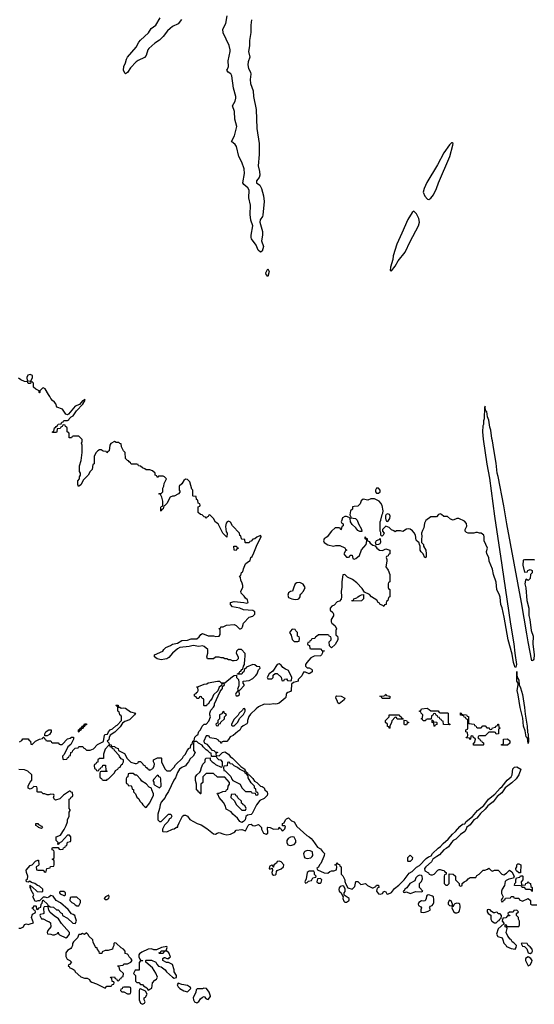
# Model space of a CAD drawing. Header units: inches. Extents: x 2221774 to 2440637, y 201306 to 357559.
# Tile 129 of 245: x 2312718 to 2318216, y 328422 to 338930. Entities that reach past the tile are written whole.
import ezdxf

# ---------------------------------------------------------------- set-up
doc = ezdxf.new("R2010")
doc.units = ezdxf.units.IN
doc.header["$MEASUREMENT"] = 0
doc.layers.add('C3312', color=7, linetype='Continuous')
doc.layers.add('C3313', color=7, linetype='Continuous')

msp = doc.modelspace()

# ---------------------------------------------------------------- linework, layer by layer
at = {"layer": 'C3312', "color": 5, "elevation": 60}
for points in [[(2312710, 329235), (2312730, 329234), (2312759, 329250), (2312770, 329272), (2312790, 329282), (2312810, 329272), (2312830, 329282), (2312866, 329290), (2312844, 329350), (2312855, 329385), (2312882, 329398), (2312886, 329410), (2312882, 329422), (2312870, 329426), (2312862, 329442), (2312848, 329450), (2312866, 329454), (2312870, 329472), (2312890, 329474), (2312894, 329470), (2312898, 329438), (2312910, 329434), (2312927, 329453), (2312942, 329458), (2312946, 329490), (2312958, 329502), (2312966, 329534), (2312970, 329534), (2313014, 329490), (2313018, 329478), (2313030, 329474), (2313042, 329462), (2313080, 329460), (2313112, 329432), (2313130, 329431), (2313158, 329398), (2313171, 329390), (2313174, 329370), (2313230, 329342), (2313287, 329287), (2313310, 329286), (2313324, 329310), (2313308, 329370), (2313290, 329382), (2313270, 329388), (2313234, 329434), (2313154, 329506), (2313109, 329529), (2313077, 329577), (2313050, 329584), (2313030, 329566), (2313010, 329558), (2312990, 329566), (2312970, 329566), (2312930, 329526), (2312910, 329526), (2312890, 329518), (2312883, 329523), (2312858, 329570), (2312868, 329590), (2312840, 329640), (2312838, 329658), (2312829, 329669), (2312828, 329692), (2312834, 329690), (2312838, 329678), (2312850, 329674), (2312905, 329625), (2312956, 329624), (2312966, 329630), (2312966, 329650), (2312930, 329682), (2312909, 329689), (2312878, 329710), (2312843, 329723), (2312830, 329734), (2312825, 329735), (2312810, 329726), (2312790, 329728), (2312788, 329750), (2312802, 329758), (2312804, 329790), (2312789, 329830), (2312788, 329852), (2312830, 329902), (2312850, 329912), (2312886, 329950), (2312910, 329962), (2312920, 329960), (2312922, 329910), (2312918, 329902), (2312894, 329890), (2312898, 329858), (2312910, 329854), (2312970, 329854), (2312978, 329838), (2312990, 329834), (2313002, 329838), (2313007, 329873), (2313042, 329878), (2313047, 329893), (2313082, 329898), (2313086, 329910), (2313086, 329950), (2313082, 329962), (2313066, 329970), (2313082, 329978), (2313086, 329990), (2313086, 330000)], [(2315757, 330000), (2315757, 329997), (2315765, 329985), (2315790, 329977), (2315830, 329986), (2315841, 330000)], [(2315968, 330000), (2315935, 329925), (2315922, 329910), (2315910, 329886), (2315894, 329870), (2315898, 329858), (2315970, 329825), (2316010, 329822), (2316030, 329838), (2316050, 329845), (2316075, 329845), (2316102, 329858), (2316106, 329890), (2316102, 329902), (2316086, 329910), (2316102, 329918), (2316110, 329934), (2316118, 329918), (2316133, 329913), (2316138, 329898), (2316154, 329890), (2316154, 329810), (2316172, 329792), (2316192, 329750), (2316193, 329733), (2316204, 329704), (2316225, 329665), (2316270, 329652), (2316299, 329681), (2316309, 329731), (2316330, 329734), (2316362, 329702), (2316411, 329711), (2316434, 329690), (2316485, 329665), (2316495, 329665), (2316522, 329678), (2316530, 329694), (2316550, 329694), (2316554, 329670), (2316538, 329662), (2316532, 329648), (2316531, 329630), (2316550, 329601), (2316570, 329596), (2316594, 329606), (2316610, 329631), (2316630, 329622), (2316642, 329602), (2316650, 329598), (2316690, 329617), (2316721, 329659), (2316770, 329695), (2316825, 329750), (2316879, 329821), (2316910, 329841), (2316956, 329884), (2316990, 329904), (2317062, 329978), (2317085, 329995), (2317096, 330000)], [(2316904, 330000), (2316914, 329990), (2316912, 329968), (2316890, 329946), (2316870, 329946), (2316866, 329950), (2316866, 329990), (2316876, 330000)], [(2317175, 330000), (2317131, 329970), (2317117, 329943), (2317057, 329890), (2317044, 329870), (2317046, 329846), (2317084, 329824), (2317094, 329810), (2317110, 329802), (2317130, 329802), (2317146, 329810), (2317187, 329853), (2317200, 329860), (2317210, 329862), (2317233, 329853), (2317254, 329850), (2317258, 329838), (2317274, 329830), (2317274, 329810), (2317258, 329802), (2317254, 329790), (2317252, 329710), (2317270, 329692), (2317290, 329692), (2317308, 329710), (2317307, 329813), (2317350, 329812), (2317374, 329790), (2317374, 329750), (2317413, 329713), (2317414, 329690), (2317430, 329682), (2317446, 329690), (2317447, 329713), (2317466, 329730), (2317495, 329745), (2317510, 329762), (2317530, 329774), (2317590, 329774), (2317603, 329797), (2317626, 329810), (2317670, 329852), (2317687, 329853), (2317716, 329864), (2317730, 329874), (2317754, 329850), (2317770, 329842), (2317790, 329852), (2317830, 329852), (2317870, 329812), (2317890, 329802), (2317920, 329820), (2317950, 329852), (2317977, 329837), (2318002, 329790), (2317992, 329768), (2317943, 329757), (2317916, 329744), (2317906, 329734), (2317898, 329690), (2317872, 329650), (2317865, 329630), (2317865, 329605), (2317882, 329570), (2317874, 329546), (2317870, 329546), (2317862, 329530), (2317870, 329514), (2317882, 329518), (2317886, 329534), (2317902, 329538), (2317907, 329553), (2317962, 329558), (2317970, 329574), (2317993, 329573), (2317998, 329558), (2318010, 329554), (2318050, 329554), (2318058, 329538), (2318090, 329522), (2318151, 329551), (2318174, 329530), (2318174, 329490), (2318190, 329482), (2318242, 329482)]]:
    msp.add_lwpolyline(points, dxfattribs=at)
for points in [[(2315490, 329948), (2315470, 329946), (2315462, 329930), (2315434, 329910), (2315430, 329886), (2315426, 329886), (2315422, 329902), (2315410, 329906), (2315390, 329898), (2315386, 329890), (2315385, 329870), (2315390, 329865), (2315414, 329874), (2315418, 329850), (2315411, 329830), (2315416, 329810), (2315430, 329799), (2315450, 329804), (2315457, 329810), (2315461, 329839), (2315469, 329851), (2315512, 329868), (2315535, 329890), (2315539, 329910), (2315510, 329942)], [(2318050, 329826), (2318027, 329847), (2318020, 329860), (2318018, 329870), (2318028, 329890), (2318028, 329912), (2318040, 329920), (2318050, 329922), (2318071, 329910), (2318070, 329826)], [(2315810, 329844), (2315790, 329828), (2315779, 329761), (2315765, 329730), (2315770, 329714), (2315790, 329722), (2315805, 329735), (2315835, 329745), (2315850, 329772), (2315882, 329778), (2315886, 329790), (2315868, 329808), (2315868, 329830), (2315862, 329842)], [(2315930, 329766), (2315898, 329762), (2315894, 329730), (2315910, 329714), (2315930, 329714), (2315938, 329722), (2315946, 329750)], [(2316990, 329799), (2316967, 329790), (2316951, 329770), (2316940, 329740), (2316887, 329713), (2316855, 329665), (2316832, 329650), (2316826, 329634), (2316814, 329630), (2316818, 329618), (2316830, 329614), (2316850, 329622), (2316890, 329605), (2316950, 329625), (2317010, 329622), (2317026, 329630), (2316988, 329668), (2316988, 329712), (2317010, 329734), (2317020, 329760), (2317018, 329790), (2317010, 329798)], [(2318090, 329694), (2318122, 329698), (2318127, 329713), (2318142, 329718), (2318150, 329734), (2318158, 329718), (2318174, 329710), (2318178, 329678), (2318194, 329670), (2318194, 329630), (2318190, 329626), (2318182, 329642), (2318167, 329647), (2318130, 329648), (2318110, 329668), (2318088, 329668), (2318082, 329682), (2318067, 329687), (2318006, 329690), (2318009, 329711), (2318018, 329722), (2318018, 329750), (2318026, 329770), (2318062, 329778), (2318070, 329794), (2318090, 329794), (2318094, 329790), (2318094, 329750), (2318074, 329730), (2318078, 329698)], [(2316170, 329688), (2316142, 329678), (2316130, 329666), (2316126, 329646), (2316132, 329630), (2316154, 329610), (2316170, 329574), (2316174, 329574), (2316172, 329550), (2316182, 329522), (2316190, 329512), (2316210, 329512), (2316230, 329525), (2316238, 329530), (2316238, 329550), (2316186, 329586), (2316186, 329610), (2316195, 329625), (2316196, 329656), (2316180, 329680)], [(2313190, 329626), (2313150, 329626), (2313142, 329618), (2313142, 329610), (2313150, 329602), (2313190, 329582), (2313198, 329582), (2313206, 329590), (2313206, 329610)], [(2313330, 329566), (2313270, 329566), (2313258, 329562), (2313254, 329530), (2313274, 329510), (2313298, 329498), (2313310, 329482), (2313330, 329474), (2313350, 329474), (2313366, 329510), (2313366, 329530)], [(2313670, 329586), (2313634, 329570), (2313622, 329550), (2313630, 329542), (2313650, 329542), (2313670, 329554), (2313675, 329570)], [(2317090, 329589), (2317072, 329588), (2317065, 329575), (2317062, 329550), (2317050, 329526), (2317030, 329522), (2317010, 329528), (2316982, 329510), (2316974, 329490), (2316978, 329478), (2317004, 329464), (2317011, 329451), (2317002, 329430), (2317005, 329405), (2317030, 329401), (2317050, 329406), (2317083, 329417), (2317106, 329430), (2317098, 329450), (2317100, 329460), (2317106, 329470), (2317124, 329476), (2317135, 329490), (2317141, 329510), (2317142, 329542), (2317139, 329570), (2317130, 329577)], [(2317310, 329535), (2317296, 329510), (2317296, 329490), (2317310, 329476), (2317330, 329472), (2317342, 329478), (2317342, 329490), (2317328, 329528)], [(2313010, 329466), (2312978, 329462), (2312973, 329447), (2312974, 329390), (2312970, 329386), (2312938, 329382), (2312934, 329370), (2312950, 329334), (2312970, 329334), (2313014, 329310), (2313030, 329306), (2313046, 329290), (2313051, 329250), (2313018, 329210), (2313012, 329190), (2313014, 329174), (2313050, 329172), (2313070, 329162), (2313090, 329162), (2313122, 329178), (2313130, 329192), (2313133, 329173), (2313144, 329164), (2313210, 329132), (2313230, 329142), (2313249, 329170), (2313249, 329190), (2313163, 329283), (2313134, 329334), (2313085, 329365), (2313043, 329403), (2313028, 329428), (2313022, 329462)], [(2317390, 329501), (2317367, 329493), (2317356, 329484), (2317350, 329466), (2317338, 329462), (2317334, 329450), (2317351, 329411), (2317370, 329398), (2317390, 329399), (2317410, 329406), (2317418, 329422), (2317424, 329450), (2317425, 329470), (2317419, 329490), (2317410, 329499)], [(2317730, 329435), (2317714, 329430), (2317712, 329410), (2317722, 329390), (2317752, 329372), (2317752, 329330), (2317762, 329310), (2317790, 329292), (2317810, 329292), (2317830, 329314), (2317842, 329318), (2317847, 329333), (2317862, 329338), (2317866, 329370), (2317850, 329386), (2317830, 329386), (2317822, 329402), (2317810, 329406), (2317790, 329398), (2317780, 329400), (2317756, 329416), (2317746, 329430)], [(2318030, 329426), (2317998, 329422), (2317990, 329406), (2317950, 329406), (2317934, 329390), (2317938, 329378), (2317953, 329373), (2317950, 329366), (2317930, 329366), (2317910, 329346), (2317878, 329342), (2317874, 329310), (2317894, 329286), (2317831, 329229), (2317811, 329170), (2317826, 329146), (2317871, 329131), (2317881, 329110), (2317890, 329074), (2317914, 329050), (2317918, 329038), (2317970, 329019), (2318010, 329012), (2318022, 329030), (2318026, 329050), (2317999, 329079), (2317978, 329090), (2317968, 329110), (2317957, 329117), (2317934, 329150), (2317915, 329190), (2317926, 329230), (2317922, 329242), (2317906, 329250), (2317906, 329274), (2317914, 329270), (2317918, 329258), (2317930, 329254), (2318050, 329254), (2318058, 329270), (2318058, 329310), (2318048, 329330), (2318046, 329350), (2318026, 329370), (2318026, 329390), (2318046, 329410)], [(2313430, 329186), (2313410, 329166), (2313390, 329178), (2313370, 329166), (2313350, 329166), (2313334, 329130), (2313292, 329090), (2313282, 329070), (2313282, 329050), (2313273, 329027), (2313264, 329016), (2313230, 328995), (2313211, 328970), (2313211, 328931), (2313217, 328917), (2313225, 328905), (2313252, 328890), (2313272, 328870), (2313250, 328846), (2313238, 328842), (2313234, 328830), (2313245, 328825), (2313254, 328810), (2313282, 328802), (2313305, 328785), (2313312, 328770), (2313370, 328716), (2313410, 328701), (2313440, 328700), (2313465, 328685), (2313472, 328670), (2313490, 328658), (2313540, 328640), (2313630, 328594), (2313650, 328614), (2313690, 328614), (2313702, 328618), (2313707, 328633), (2313722, 328638), (2313726, 328650), (2313722, 328662), (2313707, 328667), (2313702, 328702), (2313690, 328706), (2313687, 328713), (2313730, 328714), (2313738, 328698), (2313753, 328693), (2313758, 328678), (2313770, 328674), (2313782, 328678), (2313787, 328693), (2313802, 328698), (2313807, 328713), (2313822, 328718), (2313826, 328750), (2313787, 328787), (2313782, 328822), (2313770, 328826), (2313767, 328833), (2313822, 328838), (2313830, 328854), (2313870, 328854), (2313906, 328870), (2313918, 328890), (2313910, 328906), (2313886, 328930), (2313878, 328950), (2313870, 328958), (2313846, 328966), (2313846, 328990), (2313826, 329010), (2313803, 329023), (2313750, 329075), (2313730, 329078), (2313722, 329070), (2313722, 329050), (2313713, 329027), (2313711, 329009), (2313664, 328996), (2313630, 328998), (2313598, 328982), (2313594, 328966), (2313570, 328966), (2313567, 328987), (2313550, 329006), (2313546, 329026), (2313534, 329026), (2313526, 329034), (2313503, 329083), (2313498, 329110), (2313458, 329150), (2313450, 329166)], [(2314290, 329038), (2314234, 329030), (2314178, 329002), (2314150, 329002), (2314126, 329014), (2314090, 329009), (2314023, 328977), (2313998, 328962), (2313991, 328950), (2313991, 328930), (2314002, 328902), (2314010, 328892), (2314034, 328890), (2314030, 328886), (2314010, 328886), (2313993, 328867), (2313993, 328787), (2313950, 328786), (2313934, 328750), (2313954, 328730), (2313954, 328670), (2313970, 328654), (2313990, 328654), (2314010, 328634), (2314030, 328632), (2314040, 328620), (2314077, 328597), (2314090, 328574), (2314110, 328582), (2314130, 328594), (2314138, 328650), (2314161, 328679), (2314178, 328690), (2314189, 328710), (2314173, 328753), (2314138, 328810), (2314066, 328870), (2314066, 328890), (2314070, 328892), (2314127, 328893), (2314173, 328873), (2314182, 328850), (2314202, 328830), (2314230, 328822), (2314271, 328791), (2314285, 328770), (2314350, 328711), (2314370, 328701), (2314393, 328707), (2314393, 328730), (2314369, 328770), (2314369, 328790), (2314350, 328846), (2314307, 328867), (2314288, 328868), (2314246, 328890), (2314246, 328910), (2314260, 328920), (2314270, 328922), (2314290, 328912), (2314310, 328912), (2314320, 328920), (2314328, 328930), (2314312, 328972), (2314290, 328989), (2314272, 328988), (2314258, 328982), (2314250, 328966), (2314210, 328966), (2314206, 328970), (2314222, 328978), (2314230, 328994), (2314270, 328994), (2314282, 328998), (2314294, 329030)], [(2318090, 329074), (2318074, 329070), (2318090, 329042), (2318110, 329038), (2318135, 329015), (2318150, 328971), (2318170, 328963), (2318190, 328975), (2318198, 328990), (2318192, 329012), (2318170, 329035), (2318149, 329049), (2318138, 329070)], [(2318150, 328928), (2318122, 328910), (2318122, 328890), (2318150, 328834), (2318170, 328842), (2318190, 328874), (2318194, 328890), (2318178, 328910)], [(2313890, 328606), (2313830, 328606), (2313818, 328602), (2313813, 328587), (2313798, 328582), (2313794, 328570), (2313810, 328554), (2313830, 328554), (2313870, 328534), (2313890, 328534), (2313902, 328538), (2313906, 328550), (2313906, 328590), (2313902, 328602)], [(2314010, 328586), (2313998, 328582), (2313994, 328570), (2313994, 328470), (2314010, 328434), (2314030, 328422), (2314050, 328434), (2314058, 328450), (2314046, 328470), (2314046, 328490), (2314062, 328498), (2314078, 328530), (2314062, 328562)], [(2314410, 328648), (2314401, 328630), (2314411, 328610), (2314430, 328591), (2314470, 328566), (2314510, 328554), (2314546, 328590), (2314542, 328602), (2314510, 328622), (2314450, 328634)], [(2314686, 328594), (2314670, 328586), (2314613, 328587), (2314602, 328578), (2314598, 328550), (2314571, 328490), (2314575, 328470), (2314586, 328450), (2314610, 328436), (2314630, 328451), (2314650, 328481), (2314670, 328499), (2314690, 328505), (2314710, 328482), (2314730, 328474), (2314756, 328504), (2314758, 328510), (2314742, 328550), (2314712, 328592)]]:
    msp.add_lwpolyline(points, close=True, dxfattribs=at)
at = {"layer": 'C3313', "color": 5}
for points, elevation in [([(2314447, 338933), (2314410, 338886), (2314350, 338856), (2314324, 338836), (2314297, 338810), (2314251, 338750), (2314210, 338710), (2314162, 338678), (2314097, 338623), (2314088, 338610), (2314070, 338547), (2314050, 338527), (2313984, 338496), (2313961, 338479), (2313903, 338417), (2313870, 338365), (2313850, 338352), (2313841, 338361), (2313826, 338390), (2313830, 338430), (2313850, 338470), (2313859, 338510), (2313871, 338530), (2313962, 338638), (2313990, 338690), (2314007, 338710), (2314093, 338790), (2314123, 338837), (2314172, 338870), (2314220, 338950)], 40), ([(2315195, 338930), (2315189, 338871), (2315188, 338792), (2315173, 338707), (2315172, 338650), (2315162, 338590), (2315176, 338530), (2315159, 338481), (2315155, 338450), (2315163, 338410), (2315183, 338370), (2315186, 338350), (2315182, 338290), (2315185, 338250), (2315211, 338170), (2315216, 338110), (2315245, 337970), (2315253, 337770), (2315278, 337610), (2315278, 337490), (2315265, 337370), (2315280, 337310), (2315284, 337270), (2315275, 337245), (2315247, 337210), (2315247, 337207), (2315249, 337190), (2315284, 337164), (2315302, 337130), (2315321, 337050), (2315329, 336989), (2315315, 336845), (2315311, 336830), (2315287, 336793), (2315284, 336770), (2315311, 336669), (2315311, 336630), (2315300, 336570), (2315321, 336510), (2315310, 336459), (2315290, 336450), (2315264, 336470), (2315243, 336523), (2315194, 336590), (2315190, 336604), (2315190, 336630), (2315207, 336730), (2315189, 336790), (2315180, 336850), (2315183, 336950), (2315166, 337030), (2315168, 337110), (2315157, 337137), (2315112, 337170), (2315101, 337190), (2315120, 337290), (2315117, 337337), (2315091, 337411), (2315059, 337470), (2315035, 337575), (2315019, 337599), (2314981, 337630), (2315013, 337690), (2315037, 337790), (2315018, 337870), (2315013, 337950), (2314990, 338010), (2315019, 338061), (2315027, 338093), (2315027, 338110), (2315002, 338198), (2314984, 338330), (2314972, 338352), (2314944, 338370), (2314931, 338390), (2314939, 338401), (2314947, 338430), (2314945, 338490), (2314968, 338590), (2314968, 338610), (2314955, 338655), (2314890, 338790), (2314888, 338830), (2314920, 338890), (2314935, 338970)], 40), ([(2312716, 331224), (2312742, 331238), (2312750, 331254), (2312810, 331254), (2312818, 331238), (2312834, 331230), (2312838, 331198), (2312850, 331194), (2312886, 331230), (2312928, 331252), (2312962, 331258), (2312970, 331274), (2312974, 331274), (2312978, 331258), (2312993, 331253), (2312998, 331238), (2313010, 331234), (2313050, 331234), (2313058, 331218), (2313070, 331214), (2313130, 331214), (2313138, 331198), (2313150, 331194), (2313170, 331194), (2313230, 331254), (2313256, 331264), (2313270, 331274), (2313294, 331274), (2313294, 331250), (2313272, 331208), (2313264, 331196), (2313232, 331170), (2313193, 331087), (2313174, 331070), (2313178, 331038), (2313190, 331034), (2313222, 331038), (2313227, 331053), (2313242, 331058), (2313247, 331073), (2313262, 331078), (2313266, 331110), (2313282, 331118), (2313286, 331130), (2313310, 331154), (2313342, 331158), (2313350, 331174), (2313393, 331173), (2313398, 331158), (2313413, 331153), (2313430, 331134), (2313470, 331134), (2313506, 331150), (2313550, 331194), (2313615, 331225), (2313624, 331296), (2313630, 331302), (2313655, 331305), (2313666, 331330), (2313686, 331350), (2313710, 331362), (2313745, 331395), (2313759, 331401), (2313806, 331450), (2313806, 331490), (2313802, 331502), (2313786, 331510), (2313782, 331542), (2313766, 331550), (2313766, 331590), (2313762, 331602), (2313746, 331610), (2313750, 331614), (2313770, 331614), (2313774, 331594), (2313786, 331594), (2313802, 331582), (2313830, 331585), (2313850, 331581), (2313902, 331542), (2313954, 331530), (2313945, 331510), (2313910, 331474), (2313890, 331459), (2313841, 331439), (2313818, 331422), (2313790, 331382), (2313734, 331326), (2313685, 331295), (2313672, 331270), (2313670, 331246), (2313654, 331230), (2313670, 331214), (2313674, 331194), (2313694, 331190), (2313698, 331178), (2313730, 331172), (2313742, 331162), (2313771, 331151), (2313774, 331130), (2313837, 331097), (2313865, 331045), (2313906, 331006), (2313950, 330992), (2313967, 330993), (2313982, 330998), (2313987, 331013), (2314010, 331014), (2314034, 330990), (2314038, 330978), (2314054, 330970), (2314058, 330958), (2314074, 330950), (2314078, 330938), (2314093, 330933), (2314102, 330922), (2314116, 330924), (2314142, 330938), (2314156, 330964), (2314158, 330990), (2314148, 331008), (2314146, 331030), (2314190, 331054), (2314230, 331054), (2314234, 331050), (2314234, 331010), (2314270, 330934), (2314290, 330914), (2314330, 330914), (2314370, 330954), (2314383, 330977), (2314458, 331050), (2314469, 331071), (2314488, 331090), (2314508, 331130), (2314530, 331154), (2314542, 331158), (2314546, 331190), (2314562, 331198), (2314568, 331230), (2314582, 331238), (2314590, 331274), (2314610, 331294), (2314622, 331298), (2314630, 331334), (2314648, 331352), (2314669, 331391), (2314690, 331411), (2314710, 331412), (2314738, 331442), (2314755, 331490), (2314749, 331510), (2314749, 331530), (2314760, 331560), (2314790, 331594), (2314798, 331610), (2314798, 331630), (2314860, 331760), (2314876, 331784), (2314886, 331790), (2314886, 331814), (2314906, 331830), (2314902, 331842), (2314890, 331846), (2314878, 331842), (2314874, 331826), (2314850, 331806), (2314833, 331767), (2314790, 331726), (2314774, 331690), (2314757, 331663), (2314745, 331655), (2314734, 331630), (2314718, 331622), (2314712, 331608), (2314690, 331606), (2314686, 331610), (2314686, 331670), (2314682, 331682), (2314667, 331687), (2314662, 331702), (2314650, 331706), (2314638, 331702), (2314633, 331687), (2314610, 331686), (2314602, 331702), (2314586, 331710), (2314587, 331733), (2314602, 331738), (2314606, 331750), (2314622, 331758), (2314626, 331770), (2314622, 331802), (2314610, 331806), (2314609, 331811), (2314627, 331813), (2314690, 331838), (2314718, 331842), (2314730, 331852), (2314832, 331872), (2314852, 331872), (2314870, 331854), (2314910, 331854), (2314990, 331922), (2315010, 331932), (2315034, 331934), (2315034, 331910), (2315054, 331890), (2315058, 331858), (2315058, 331822), (2315045, 331785), (2315050, 331774), (2315070, 331774), (2315116, 331824), (2315116, 331836), (2315106, 331850), (2315106, 331870), (2315170, 331878), (2315210, 331898), (2315242, 331930), (2315255, 331950), (2315268, 331992), (2315286, 332010), (2315282, 332022), (2315250, 332026), (2315230, 332046), (2315210, 332048), (2315141, 332019), (2315130, 332006), (2315118, 332002), (2315112, 331970), (2315098, 331962), (2315090, 331946), (2315046, 331946), (2315046, 331950), (2315062, 331958), (2315070, 331974), (2315082, 331978), (2315090, 331994), (2315102, 331998), (2315108, 332032), (2315118, 332050), (2315122, 332110), (2315128, 332130), (2315127, 332167), (2315087, 332207), (2315053, 332207), (2315034, 332190), (2315032, 332170), (2315052, 332132), (2315052, 332110), (2315034, 332090), (2315010, 332086), (2314990, 332086), (2314970, 332098), (2314950, 332098), (2314930, 332108), (2314910, 332108), (2314890, 332118), (2314870, 332118), (2314850, 332128), (2314810, 332128), (2314790, 332108), (2314726, 332110), (2314718, 332130), (2314729, 332170), (2314729, 332210), (2314690, 332239), (2314670, 332246), (2314630, 332239), (2314570, 332252), (2314530, 332242), (2314430, 332229), (2314404, 332216), (2314350, 332169), (2314310, 332124), (2314291, 332109), (2314270, 332105), (2314230, 332099), (2314186, 332110), (2314158, 332130), (2314158, 332150), (2314246, 332190), (2314258, 332210), (2314278, 332230), (2314330, 332251), (2314350, 332267), (2314405, 332275), (2314450, 332303), (2314510, 332308), (2314550, 332322), (2314610, 332324), (2314637, 332343), (2314652, 332368), (2314670, 332381), (2314730, 332356), (2314790, 332354), (2314812, 332348), (2314849, 332351), (2314859, 332370), (2314859, 332399), (2314858, 332418), (2314847, 332433), (2314862, 332438), (2314866, 332450), (2314890, 332452), (2314926, 332470), (2315010, 332477), (2315030, 332466), (2315065, 332430), (2315078, 332430), (2315090, 332438), (2315097, 332450), (2315109, 332491), (2315170, 332554), (2315210, 332565), (2315230, 332585), (2315229, 332610), (2315210, 332624), (2315110, 332633), (2315069, 332649), (2314990, 332664), (2314969, 332690), (2314969, 332710), (2315010, 332721), (2315111, 332711), (2315144, 332704), (2315159, 332710), (2315150, 332738), (2315130, 332755), (2315117, 332777), (2315085, 332810), (2315081, 332830), (2315101, 332870), (2315101, 332890), (2315096, 332916), (2315082, 332950), (2315078, 332978), (2315068, 332990), (2315082, 332998), (2315086, 333030), (2315102, 333038), (2315108, 333070), (2315130, 333122), (2315150, 333142), (2315182, 333158), (2315188, 333190), (2315200, 333200), (2315220, 333240), (2315255, 333330), (2315298, 333410), (2315296, 333416), (2315290, 333426), (2315250, 333408), (2315230, 333388), (2315210, 333386), (2315190, 333366), (2315178, 333362), (2315170, 333346), (2315130, 333346), (2315126, 333350), (2315122, 333382), (2315090, 333386), (2315086, 333390), (2315082, 333422), (2315070, 333426), (2315066, 333450), (2314990, 333528), (2314970, 333566), (2314950, 333578), (2314934, 333570), (2314924, 333556), (2314917, 333523), (2314925, 333465), (2314936, 333450), (2314930, 333406), (2314888, 333450), (2314838, 333550), (2314809, 333569), (2314790, 333606), (2314750, 333646), (2314738, 333642), (2314733, 333627), (2314718, 333622), (2314710, 333606), (2314702, 333622), (2314690, 333626), (2314667, 333647), (2314648, 333648), (2314626, 333670), (2314626, 333730), (2314642, 333738), (2314646, 333750), (2314642, 333762), (2314626, 333770), (2314622, 333802), (2314606, 333810), (2314602, 333842), (2314570, 333846), (2314566, 333850), (2314566, 333910), (2314558, 333918), (2314537, 333997), (2314510, 334024), (2314490, 334027), (2314470, 334013), (2314450, 333975), (2314422, 333950), (2314422, 333910), (2314432, 333890), (2314430, 333886), (2314414, 333870), (2314370, 333846), (2314350, 333846), (2314325, 333835), (2314290, 333766), (2314270, 333746), (2314258, 333742), (2314251, 333709), (2314238, 333702), (2314230, 333686), (2314226, 333690), (2314227, 333727), (2314230, 333734), (2314242, 333738), (2314247, 333753), (2314248, 333790), (2314236, 333836), (2314222, 333862), (2314206, 333870), (2314210, 333874), (2314230, 333874), (2314246, 333890), (2314246, 333930), (2314258, 333950), (2314260, 333980), (2314286, 334030), (2314266, 334050), (2314250, 334058), (2314202, 334058), (2314193, 334047), (2314187, 334047), (2314182, 334062), (2314166, 334070), (2314166, 334090), (2314136, 334116), (2314110, 334126), (2314070, 334126), (2314056, 334136), (2314030, 334146), (2314010, 334166), (2313987, 334167), (2313982, 334182), (2313970, 334186), (2313910, 334186), (2313902, 334202), (2313886, 334210), (2313882, 334222), (2313870, 334226), (2313847, 334247), (2313846, 334310), (2313828, 334328), (2313806, 334370), (2313802, 334402), (2313787, 334407), (2313778, 334418), (2313750, 334418), (2313730, 334428), (2313692, 334408), (2313682, 334390), (2313674, 334330), (2313658, 334322), (2313650, 334306), (2313642, 334322), (2313610, 334326), (2313590, 334338), (2313570, 334338), (2313554, 334330), (2313530, 334306), (2313514, 334270), (2313514, 334190), (2313498, 334182), (2313492, 334130), (2313472, 334110), (2313451, 334069), (2313400, 334020), (2313370, 333966), (2313347, 333947), (2313338, 333970), (2313338, 334010), (2313358, 334030), (2313358, 334050), (2313366, 334070), (2313366, 334090), (2313358, 334110), (2313358, 334170), (2313373, 334227), (2313384, 334310), (2313386, 334390), (2313378, 334410), (2313386, 334430), (2313386, 334450), (2313350, 334486), (2313290, 334486), (2313278, 334482), (2313270, 334466), (2313247, 334467), (2313246, 334510), (2313242, 334522), (2313226, 334530), (2313226, 334570), (2313222, 334582), (2313207, 334587), (2313202, 334602), (2313190, 334606), (2313178, 334602), (2313173, 334587), (2313158, 334582), (2313150, 334566), (2313118, 334562), (2313114, 334530), (2313110, 334526), (2313070, 334526), (2313068, 334530), (2313082, 334538), (2313090, 334574), (2313102, 334578), (2313106, 334590), (2313122, 334598), (2313130, 334614), (2313162, 334618), (2313167, 334633), (2313182, 334638), (2313190, 334654), (2313230, 334654), (2313242, 334658), (2313246, 334670), (2313269, 334691), (2313290, 334702), (2313326, 334754), (2313394, 334826), (2313418, 334870), (2313415, 334875), (2313402, 334870), (2313398, 334862), (2313390, 334862), (2313356, 334824), (2313310, 334805), (2313241, 334719), (2313230, 334713), (2313210, 334719), (2313175, 334775), (2313114, 334794), (2313103, 334830), (2313090, 334849), (2313067, 334867), (2313049, 334889), (2313041, 334910), (2313024, 334930), (2312990, 334989), (2312970, 335002), (2312961, 334999), (2312934, 334970), (2312934, 334950), (2312930, 334946), (2312926, 334950), (2312926, 334970), (2312890, 334986), (2312866, 335010), (2312866, 335050), (2312850, 335066), (2312838, 335062), (2312833, 335047), (2312813, 335047), (2312806, 335054), (2312806, 335066), (2312768, 335068), (2312730, 335086), (2312705, 335105)], 60), ([(2318222, 333162), (2318210, 333166), (2318110, 333166), (2318098, 333162), (2318092, 333110), (2318110, 333034), (2318142, 333038), (2318146, 333050), (2318170, 333062), (2318192, 333050), (2318192, 333028), (2318174, 333010), (2318172, 332968), (2318150, 332946), (2318130, 332958), (2318122, 332950), (2318115, 332910), (2318126, 332866), (2318135, 332730), (2318159, 332650), (2318159, 332570), (2318168, 332530), (2318183, 332410), (2318205, 332350), (2318202, 332270), (2318214, 332150), (2318210, 332106), (2318204, 332096), (2318190, 332089), (2318149, 332290), (2318137, 332377), (2318079, 332710), (2317921, 333550), (2317890, 333742), (2317830, 334055), (2317820, 334090), (2317810, 334198), (2317783, 334343), (2317770, 334435), (2317762, 334462), (2317750, 334548), (2317740, 334580), (2317730, 334655), (2317717, 334690), (2317710, 334748), (2317696, 334756), (2317690, 334806), (2317685, 334790), (2317682, 334670), (2317674, 334650), (2317674, 334610), (2317665, 334595), (2317664, 334530), (2317670, 334454), (2317708, 334188), (2317738, 334038), (2317790, 333632), (2317870, 333110), (2317960, 332480), (2317997, 332270), (2318008, 332168), (2318027, 332050), (2318020, 332020), (2318010, 332015), (2317993, 332070), (2317978, 332158), (2317938, 332310), (2317894, 332554), (2317873, 332653), (2317859, 332690), (2317850, 332766), (2317844, 332790), (2317817, 332850), (2317810, 332926), (2317779, 333010), (2317770, 333066), (2317735, 333150), (2317729, 333189), (2317709, 333230), (2317706, 333254), (2317715, 333290), (2317681, 333370), (2317681, 333410), (2317675, 333430), (2317650, 333449), (2317630, 333449), (2317610, 333458), (2317590, 333458), (2317570, 333449), (2317509, 333449), (2317490, 333458), (2317478, 333470), (2317478, 333490), (2317494, 333526), (2317493, 333553), (2317470, 333578), (2317410, 333606), (2317390, 333606), (2317350, 333588), (2317320, 333600), (2317290, 333628), (2317250, 333628), (2317226, 333650), (2317210, 333655), (2317194, 333650), (2317170, 333626), (2317110, 333626), (2317056, 333584), (2317044, 333556), (2317034, 333506), (2317020, 333480), (2317011, 333450), (2317016, 333410), (2317011, 333390), (2317012, 333352), (2317031, 333330), (2317032, 333310), (2317056, 333270), (2317062, 333230), (2317060, 333200), (2317054, 333190), (2317048, 333188), (2317028, 333230), (2317008, 333250), (2316998, 333270), (2316998, 333310), (2316988, 333330), (2316987, 333347), (2316963, 333363), (2316955, 333375), (2316945, 333430), (2316934, 333454), (2316916, 333476), (2316890, 333494), (2316870, 333497), (2316850, 333494), (2316810, 333468), (2316785, 333475), (2316745, 333475), (2316730, 333466), (2316716, 333476), (2316690, 333486), (2316666, 333510), (2316630, 333526), (2316594, 333490), (2316594, 333470), (2316612, 333450), (2316602, 333430), (2316590, 333418), (2316582, 333422), (2316578, 333430), (2316578, 333458), (2316568, 333472), (2316568, 333570), (2316578, 333590), (2316589, 333650), (2316596, 333664), (2316602, 333690), (2316590, 333746), (2316578, 333770), (2316558, 333790), (2316510, 333818), (2316470, 333815), (2316438, 333802), (2316387, 333813), (2316366, 333794), (2316356, 333764), (2316330, 333738), (2316290, 333735), (2316274, 333730), (2316272, 333708), (2316253, 333687), (2316245, 333645), (2316254, 333626), (2316254, 333614), (2316305, 333605), (2316322, 333590), (2316338, 333550), (2316370, 333494), (2316372, 333468), (2316352, 333468), (2316330, 333478), (2316310, 333508), (2316270, 333542), (2316253, 333570), (2316248, 333608), (2316238, 333618), (2316210, 333629), (2316190, 333629), (2316168, 333612), (2316158, 333590), (2316154, 333570), (2316158, 333558), (2316174, 333550), (2316174, 333530), (2316158, 333522), (2316154, 333490), (2316150, 333486), (2316142, 333502), (2316130, 333506), (2316090, 333508), (2316048, 333472), (2316002, 333410), (2315972, 333390), (2315965, 333370), (2315971, 333350), (2316010, 333326), (2316070, 333311), (2316097, 333317), (2316137, 333317), (2316192, 333292), (2316198, 333278), (2316214, 333270), (2316198, 333262), (2316184, 333236), (2316182, 333230), (2316190, 333214), (2316210, 333194), (2316230, 333194), (2316242, 333198), (2316250, 333214), (2316270, 333214), (2316278, 333178), (2316290, 333174), (2316310, 333178), (2316348, 333210), (2316370, 333274), (2316418, 333330), (2316426, 333370), (2316422, 333382), (2316408, 333390), (2316408, 333412), (2316414, 333406), (2316414, 333394), (2316430, 333392), (2316432, 333372), (2316450, 333362), (2316463, 333343), (2316490, 333322), (2316514, 333314), (2316532, 333290), (2316562, 333270), (2316595, 333265), (2316630, 333282), (2316672, 333270), (2316672, 333228), (2316658, 333222), (2316653, 333207), (2316638, 333202), (2316634, 333190), (2316642, 333170), (2316642, 333150), (2316631, 333090), (2316654, 333054), (2316672, 333008), (2316674, 332930), (2316658, 332922), (2316654, 332910), (2316654, 332870), (2316658, 332858), (2316674, 332850), (2316674, 332770), (2316658, 332762), (2316652, 332730), (2316638, 332722), (2316633, 332707), (2316632, 332690), (2316614, 332686), (2316610, 332668), (2316598, 332678), (2316570, 332688), (2316562, 332702), (2316549, 332710), (2316535, 332735), (2316478, 332770), (2316454, 332794), (2316402, 332822), (2316378, 332858), (2316321, 332921), (2316274, 332954), (2316220, 332980), (2316190, 333008), (2316170, 333006), (2316159, 332930), (2316161, 332870), (2316151, 332830), (2316157, 332770), (2316154, 332746), (2316135, 332725), (2316110, 332718), (2316077, 332683), (2316054, 332670), (2316034, 332650), (2316034, 332630), (2316064, 332604), (2316072, 332590), (2316072, 332568), (2316045, 332530), (2316045, 332505), (2316052, 332490), (2316084, 332464), (2316100, 332440), (2316102, 332430), (2316094, 332410), (2316094, 332370), (2316098, 332358), (2316112, 332352), (2316118, 332330), (2316116, 332310), (2316090, 332262), (2316050, 332228), (2316027, 332247), (2316026, 332290), (2316046, 332310), (2316046, 332330), (2316042, 332342), (2316027, 332347), (2316022, 332362), (2316010, 332366), (2315910, 332366), (2315890, 332346), (2315878, 332342), (2315870, 332326), (2315838, 332322), (2315833, 332307), (2315818, 332302), (2315813, 332287), (2315798, 332282), (2315794, 332270), (2315798, 332258), (2315814, 332250), (2315818, 332218), (2315830, 332214), (2315930, 332214), (2315950, 332194), (2315970, 332194), (2315974, 332190), (2315954, 332186), (2315954, 332174), (2315942, 332150), (2315930, 332142), (2315864, 332136), (2315830, 332118), (2315785, 332070), (2315771, 332050), (2315772, 332030), (2315790, 332012), (2315812, 332012), (2315837, 331997), (2315842, 331990), (2315842, 331970), (2315830, 331958), (2315810, 331948), (2315770, 331966), (2315750, 331966), (2315733, 331927), (2315694, 331890), (2315694, 331870), (2315642, 331858), (2315622, 331838), (2315618, 331770), (2315610, 331762), (2315582, 331750), (2315570, 331738), (2315565, 331730), (2315562, 331698), (2315554, 331690), (2315490, 331635), (2315470, 331628), (2315450, 331624), (2315430, 331629), (2315390, 331622), (2315330, 331624), (2315270, 331598), (2315243, 331577), (2315183, 331517), (2315166, 331494), (2315151, 331450), (2315151, 331430), (2315144, 331416), (2315105, 331395), (2315085, 331375), (2315071, 331349), (2315047, 331333), (2314998, 331290), (2314965, 331275), (2314950, 331248), (2314930, 331228), (2314890, 331226), (2314878, 331222), (2314874, 331210), (2314868, 331208), (2314862, 331222), (2314846, 331230), (2314842, 331242), (2314816, 331256), (2314750, 331266), (2314742, 331282), (2314730, 331286), (2314710, 331286), (2314685, 331230), (2314690, 331214), (2314717, 331197), (2314770, 331134), (2314792, 331132), (2314810, 331114), (2314830, 331114), (2314832, 331108), (2314818, 331102), (2314814, 331090), (2314818, 331078), (2314850, 331074), (2314886, 331110), (2314910, 331116), (2314950, 331091), (2314965, 331065), (2314992, 331050), (2315080, 330960), (2315122, 330930), (2315122, 330922), (2315134, 330910), (2315138, 330898), (2315150, 330894), (2315154, 330874), (2315170, 330872), (2315210, 330832), (2315225, 330805), (2315252, 330790), (2315291, 330751), (2315310, 330745), (2315331, 330731), (2315338, 330710), (2315361, 330690), (2315367, 330670), (2315363, 330650), (2315330, 330619), (2315282, 330598), (2315248, 330552), (2315203, 330457), (2315190, 330449), (2315150, 330442), (2315135, 330425), (2315127, 330390), (2315110, 330373), (2315090, 330364), (2315070, 330374), (2315044, 330410), (2314995, 330450), (2314976, 330476), (2314925, 330505), (2314917, 330537), (2314897, 330577), (2314848, 330630), (2314838, 330658), (2314826, 330670), (2314830, 330674), (2314850, 330674), (2314888, 330692), (2314922, 330698), (2314926, 330710), (2314942, 330718), (2314946, 330750), (2314958, 330770), (2314958, 330790), (2314910, 330846), (2314830, 330846), (2314790, 330886), (2314710, 330886), (2314674, 330850), (2314674, 330790), (2314654, 330770), (2314652, 330672), (2314650, 330668), (2314646, 330670), (2314642, 330682), (2314630, 330686), (2314622, 330702), (2314606, 330710), (2314608, 330770), (2314595, 330810), (2314595, 330850), (2314609, 330871), (2314642, 330898), (2314649, 330910), (2314659, 330950), (2314675, 330985), (2314698, 331010), (2314698, 331030), (2314706, 331050), (2314754, 331054), (2314754, 331030), (2314774, 331010), (2314797, 330997), (2314810, 330982), (2314870, 330954), (2314882, 330958), (2314886, 330970), (2314886, 331010), (2314870, 331026), (2314846, 331030), (2314826, 331050), (2314822, 331062), (2314810, 331066), (2314766, 331066), (2314762, 331102), (2314750, 331106), (2314728, 331128), (2314710, 331138), (2314678, 331170), (2314668, 331188), (2314628, 331208), (2314610, 331226), (2314590, 331226), (2314578, 331222), (2314574, 331210), (2314574, 331130), (2314594, 331110), (2314572, 331070), (2314540, 331040), (2314522, 331010), (2314502, 330990), (2314490, 330966), (2314450, 330949), (2314427, 330933), (2314403, 330897), (2314382, 330838), (2314365, 330815), (2314307, 330693), (2314278, 330650), (2314271, 330629), (2314230, 330578), (2314218, 330550), (2314212, 330510), (2314194, 330450), (2314194, 330390), (2314210, 330374), (2314230, 330374), (2314306, 330450), (2314334, 330450), (2314342, 330430), (2314331, 330409), (2314320, 330400), (2314302, 330370), (2314266, 330334), (2314245, 330290), (2314242, 330270), (2314246, 330266), (2314290, 330262), (2314350, 330292), (2314367, 330293), (2314394, 330314), (2314406, 330314), (2314406, 330326), (2314420, 330360), (2314458, 330430), (2314470, 330442), (2314490, 330442), (2314510, 330431), (2314535, 330395), (2314613, 330353), (2314656, 330336), (2314717, 330297), (2314790, 330241), (2314810, 330236), (2314829, 330250), (2314850, 330257), (2314898, 330238), (2314931, 330231), (2314970, 330239), (2315006, 330254), (2315018, 330262), (2315030, 330282), (2315090, 330286), (2315130, 330272), (2315159, 330330), (2315170, 330341), (2315190, 330346), (2315210, 330331), (2315230, 330325), (2315270, 330342), (2315302, 330310), (2315302, 330290), (2315322, 330250), (2315350, 330238), (2315368, 330250), (2315366, 330310), (2315370, 330312), (2315394, 330310), (2315430, 330291), (2315486, 330294), (2315486, 330306), (2315492, 330312), (2315498, 330298), (2315513, 330293), (2315518, 330278), (2315530, 330274), (2315550, 330294), (2315558, 330318), (2315550, 330326), (2315527, 330327), (2315526, 330350), (2315542, 330358), (2315558, 330390), (2315570, 330402), (2315590, 330412), (2315621, 330381), (2315651, 330371), (2315678, 330318), (2315784, 330224), (2315811, 330210), (2315832, 330190), (2315851, 330171), (2315900, 330100), (2315930, 330082), (2315952, 330052), (2315974, 330030), (2315972, 330010), (2315968, 330000)], 60), ([(2313086, 330000), (2313086, 330050), (2313082, 330062), (2313066, 330070), (2313066, 330090), (2313070, 330094), (2313130, 330094), (2313138, 330078), (2313150, 330074), (2313182, 330078), (2313187, 330093), (2313202, 330098), (2313207, 330113), (2313222, 330118), (2313227, 330153), (2313262, 330158), (2313266, 330170), (2313266, 330210), (2313250, 330226), (2313230, 330226), (2313164, 330156), (2313138, 330142), (2313130, 330126), (2313126, 330130), (2313128, 330150), (2313109, 330169), (2313108, 330210), (2313154, 330226), (2313194, 330286), (2313215, 330330), (2313228, 330370), (2313228, 330390), (2313246, 330430), (2313248, 330472), (2313258, 330490), (2313258, 330498), (2313247, 330513), (2313246, 330610), (2313262, 330618), (2313267, 330633), (2313282, 330638), (2313286, 330650), (2313282, 330682), (2313267, 330687), (2313258, 330698), (2313250, 330698), (2313186, 330654), (2313145, 330615), (2313102, 330602), (2313090, 330606), (2313078, 330630), (2313086, 330650), (2313082, 330662), (2313050, 330666), (2313030, 330658), (2313010, 330658), (2312987, 330667), (2312968, 330668), (2312950, 330686), (2312910, 330686), (2312906, 330690), (2312906, 330730), (2312902, 330742), (2312870, 330746), (2312852, 330728), (2312830, 330718), (2312807, 330727), (2312808, 330752), (2312828, 330792), (2312847, 330813), (2312846, 330870), (2312806, 330910), (2312770, 330926), (2312710, 330928)], 60), ([(2317096, 330000), (2317113, 330007), (2317130, 330030), (2317190, 330090), (2317213, 330107), (2317241, 330139), (2317296, 330184), (2317341, 330239), (2317374, 330266), (2317420, 330320), (2317450, 330343), (2317473, 330347), (2317487, 330373), (2317554, 330426), (2317610, 330490), (2317675, 330545), (2317728, 330612), (2317796, 330664), (2317850, 330730), (2317874, 330746), (2317927, 330813), (2317969, 330850), (2317981, 330870), (2317986, 330934), (2318006, 330954), (2318030, 330958), (2318071, 330930), (2318050, 330870), (2318023, 330830), (2317976, 330784), (2317906, 330734), (2317870, 330679), (2317820, 330640), (2317776, 330584), (2317721, 330539), (2317690, 330503), (2317641, 330459), (2317601, 330410), (2317570, 330389), (2317530, 330339), (2317491, 330310), (2317487, 330290), (2317474, 330266), (2317426, 330234), (2317376, 330184), (2317350, 330169), (2317331, 330150), (2317298, 330102), (2317276, 330084), (2317249, 330071), (2317202, 330018), (2317175, 330000)], 60), ([(2315841, 330000), (2315849, 330010), (2315846, 330050), (2315820, 330060), (2315790, 330062), (2315766, 330054), (2315756, 330044), (2315751, 330029), (2315757, 330000)], 60), ([(2316876, 330000), (2316890, 330014), (2316904, 330000)], 60)]:
    msp.add_lwpolyline(points, dxfattribs=dict(at, elevation=elevation))
for points, elevation in [([(2317337, 337617), (2317330, 337617), (2317310, 337596), (2317249, 337510), (2317180, 337380), (2317068, 337192), (2317039, 337130), (2317030, 337090), (2317046, 337046), (2317075, 337015), (2317090, 337010), (2317110, 337024), (2317138, 337062), (2317172, 337128), (2317193, 337190), (2317313, 337470), (2317347, 337590), (2317349, 337609)], 60), ([(2316930, 336886), (2316910, 336874), (2316863, 336797), (2316801, 336650), (2316746, 336534), (2316709, 336410), (2316703, 336370), (2316678, 336290), (2316675, 336255), (2316690, 336249), (2316730, 336301), (2316763, 336357), (2316836, 336450), (2316890, 336564), (2316978, 336730), (2316989, 336770), (2316984, 336810), (2316959, 336859)], 60), ([(2315370, 336189), (2315350, 336209), (2315348, 336230), (2315370, 336272), (2315382, 336242)], 40), ([(2312830, 335142), (2312805, 335135), (2312794, 335110), (2312798, 335078), (2312830, 335074), (2312842, 335078), (2312855, 335110), (2312854, 335134)], 60), ([(2316550, 333929), (2316530, 333929), (2316519, 333910), (2316521, 333890), (2316530, 333878), (2316550, 333876), (2316569, 333890), (2316569, 333910)], 60), ([(2316650, 333658), (2316634, 333650), (2316625, 333635), (2316625, 333610), (2316630, 333594), (2316638, 333578), (2316650, 333574), (2316673, 333607), (2316677, 333630), (2316670, 333648)], 60), ([(2316526, 333326), (2316518, 333350), (2316530, 333372), (2316558, 333382), (2316570, 333394), (2316572, 333350), (2316564, 333336), (2316550, 333328)], 60), ([(2315030, 333266), (2315008, 333268), (2315006, 333310), (2315034, 333310), (2315038, 333298), (2315054, 333290), (2315038, 333282)], 60), ([(2315710, 332922), (2315680, 332920), (2315662, 332910), (2315645, 332875), (2315634, 332830), (2315610, 332828), (2315590, 332815), (2315582, 332790), (2315590, 332764), (2315625, 332750), (2315661, 332741), (2315690, 332746), (2315699, 332750), (2315715, 332770), (2315715, 332790), (2315720, 332800), (2315749, 332831), (2315768, 332870), (2315745, 332905)], 60), ([(2316270, 332726), (2316266, 332730), (2316286, 332734), (2316288, 332750), (2316320, 332760), (2316329, 332771), (2316350, 332782), (2316370, 332792), (2316390, 332794), (2316391, 332750), (2316370, 332728)], 60), ([(2315630, 332426), (2315610, 332406), (2315602, 332390), (2315620, 332360), (2315630, 332314), (2315650, 332294), (2315690, 332294), (2315702, 332298), (2315706, 332330), (2315702, 332342), (2315686, 332350), (2315686, 332390), (2315667, 332407), (2315662, 332422)], 60), ([(2315490, 332054), (2315470, 332049), (2315424, 331976), (2315382, 331950), (2315362, 331910), (2315370, 331894), (2315410, 331894), (2315426, 331910), (2315427, 331933), (2315447, 331953), (2315467, 331953), (2315513, 331913), (2315518, 331878), (2315530, 331874), (2315542, 331878), (2315547, 331893), (2315570, 331894), (2315578, 331878), (2315610, 331874), (2315622, 331878), (2315626, 331910), (2315590, 331986), (2315558, 331998), (2315530, 332018), (2315510, 332042)], 60), ([(2318150, 331206), (2318142, 331262), (2318130, 331278), (2318120, 331340), (2318101, 331390), (2318094, 331474), (2318066, 331590), (2318045, 331725), (2318032, 331770), (2318045, 331830), (2318042, 331850), (2318028, 331870), (2318030, 331974), (2318031, 331930), (2318039, 331899), (2318050, 331882), (2318053, 331830), (2318070, 331799), (2318090, 331730), (2318112, 331588), (2318118, 331518), (2318141, 331390), (2318143, 331323), (2318150, 331310), (2318155, 331225)], 60), ([(2315050, 331766), (2315030, 331746), (2315022, 331730), (2315030, 331714), (2315050, 331714), (2315066, 331730), (2315062, 331762)], 60), ([(2316130, 331629), (2316118, 331638), (2316110, 331666), (2316095, 331690), (2316098, 331710), (2316105, 331715), (2316151, 331711), (2316191, 331690), (2316185, 331670)], 60), ([(2316590, 331686), (2316582, 331702), (2316566, 331710), (2316610, 331714), (2316622, 331718), (2316626, 331730), (2316631, 331731), (2316638, 331718), (2316674, 331710), (2316674, 331690), (2316670, 331686)], 60), ([(2314890, 331546), (2314878, 331522), (2314854, 331510), (2314854, 331470), (2314834, 331450), (2314834, 331426), (2314814, 331410), (2314818, 331398), (2314830, 331394), (2314842, 331398), (2314846, 331414), (2314862, 331418), (2314867, 331433), (2314906, 331470), (2314906, 331490), (2314926, 331510), (2314922, 331522), (2314907, 331527), (2314902, 331542)], 60), ([(2315118, 331578), (2315105, 331575), (2315098, 331562), (2315062, 331530), (2315053, 331507), (2315010, 331466), (2314982, 331410), (2314982, 331402), (2314990, 331394), (2315010, 331394), (2315050, 331434), (2315067, 331473), (2315110, 331514), (2315126, 331550), (2315126, 331570)], 60), ([(2317110, 331554), (2317190, 331554), (2317198, 331538), (2317210, 331534), (2317290, 331534), (2317294, 331530), (2317294, 331430), (2317298, 331418), (2317313, 331413), (2317314, 331406), (2317310, 331406), (2317247, 331407), (2317242, 331442), (2317227, 331447), (2317222, 331462), (2317207, 331467), (2317202, 331482), (2317187, 331487), (2317182, 331502), (2317167, 331507), (2317162, 331522), (2317150, 331526), (2317138, 331522), (2317133, 331507), (2317118, 331502), (2317114, 331466), (2317070, 331466), (2317058, 331462), (2317053, 331447), (2317030, 331446), (2317022, 331462), (2317006, 331470), (2317022, 331478), (2317026, 331510), (2317006, 331530), (2317002, 331542), (2316986, 331550), (2317002, 331558), (2317010, 331574), (2317070, 331582), (2317094, 331570)], 60), ([(2317610, 331374), (2317650, 331374), (2317667, 331393), (2317690, 331394), (2317710, 331374), (2317732, 331372), (2317738, 331358), (2317750, 331354), (2317762, 331358), (2317770, 331374), (2317802, 331378), (2317806, 331390), (2317822, 331398), (2317826, 331410), (2317833, 331413), (2317838, 331378), (2317852, 331370), (2317838, 331362), (2317834, 331350), (2317833, 331307), (2317810, 331306), (2317802, 331322), (2317790, 331326), (2317730, 331326), (2317690, 331286), (2317630, 331286), (2317618, 331282), (2317614, 331270), (2317618, 331258), (2317633, 331253), (2317638, 331238), (2317653, 331233), (2317658, 331218), (2317673, 331213), (2317674, 331190), (2317670, 331186), (2317567, 331187), (2317566, 331210), (2317582, 331218), (2317586, 331250), (2317582, 331262), (2317567, 331267), (2317562, 331282), (2317550, 331286), (2317538, 331282), (2317534, 331250), (2317530, 331246), (2317522, 331262), (2317487, 331267), (2317490, 331274), (2317502, 331278), (2317506, 331290), (2317502, 331322), (2317486, 331330), (2317486, 331350), (2317502, 331358), (2317506, 331370), (2317506, 331450), (2317502, 331462), (2317487, 331467), (2317482, 331482), (2317467, 331487), (2317462, 331502), (2317427, 331507), (2317427, 331533), (2317434, 331530), (2317438, 331518), (2317450, 331514), (2317493, 331513), (2317498, 331498), (2317512, 331492), (2317514, 331430), (2317518, 331418), (2317572, 331412), (2317578, 331398), (2317593, 331393), (2317598, 331378)], 60), ([(2316750, 331466), (2316742, 331482), (2316730, 331486), (2316693, 331447), (2316692, 331428), (2316674, 331390), (2316674, 331370), (2316670, 331366), (2316662, 331382), (2316647, 331387), (2316646, 331410), (2316626, 331430), (2316626, 331450), (2316666, 331490), (2316667, 331513), (2316770, 331512), (2316778, 331498), (2316794, 331490), (2316798, 331478), (2316814, 331470), (2316814, 331466)], 60), ([(2316830, 331406), (2316826, 331410), (2316826, 331454), (2316852, 331452), (2316858, 331438), (2316874, 331430), (2316858, 331422), (2316850, 331406)], 60), ([(2317150, 331386), (2317146, 331390), (2317142, 331422), (2317126, 331430), (2317126, 331454), (2317133, 331453), (2317138, 331438), (2317170, 331434), (2317174, 331430), (2317173, 331407), (2317158, 331402)], 60), ([(2312986, 331286), (2312988, 331310), (2312998, 331330), (2313010, 331342), (2313030, 331352), (2313053, 331353), (2313054, 331330), (2313038, 331302), (2313010, 331286)], 60), ([(2313350, 331326), (2313346, 331330), (2313346, 331350), (2313362, 331358), (2313366, 331370), (2313382, 331378), (2313386, 331390), (2313402, 331398), (2313410, 331414), (2313430, 331414), (2313430, 331406), (2313418, 331402), (2313410, 331386), (2313398, 331382), (2313390, 331366), (2313378, 331362), (2313370, 331346), (2313358, 331342)], 60), ([(2317930, 331186), (2317867, 331187), (2317867, 331193), (2317882, 331198), (2317886, 331210), (2317887, 331253), (2317930, 331254), (2317953, 331233), (2317954, 331210)], 60), ([(2313670, 331186), (2313630, 331146), (2313614, 331090), (2313613, 331047), (2313570, 331046), (2313554, 331030), (2313553, 331007), (2313538, 331002), (2313533, 330987), (2313518, 330982), (2313514, 330970), (2313518, 330938), (2313533, 330933), (2313538, 330918), (2313550, 330914), (2313562, 330918), (2313567, 330933), (2313582, 330938), (2313587, 330953), (2313602, 330958), (2313607, 330973), (2313633, 330973), (2313638, 330918), (2313654, 330910), (2313650, 330906), (2313590, 330906), (2313578, 330902), (2313574, 330890), (2313574, 330850), (2313578, 330838), (2313593, 330833), (2313598, 330818), (2313610, 330814), (2313650, 330814), (2313655, 330825), (2313666, 330830), (2313730, 330894), (2313742, 330918), (2313766, 330930), (2313775, 330945), (2313790, 330954), (2313802, 330978), (2313818, 330990), (2313826, 331010), (2313826, 331030), (2313803, 331043), (2313785, 331065), (2313779, 331079), (2313729, 331129), (2313726, 331146), (2313710, 331148), (2313706, 331166), (2313688, 331168), (2313682, 331182)], 60), ([(2314950, 331006), (2314938, 331002), (2314933, 330967), (2314898, 330962), (2314894, 330950), (2314898, 330918), (2314913, 330913), (2314973, 330853), (2314984, 330824), (2314994, 330810), (2315074, 330770), (2315090, 330734), (2315130, 330694), (2315190, 330694), (2315198, 330678), (2315234, 330674), (2315238, 330658), (2315250, 330654), (2315262, 330658), (2315266, 330670), (2315262, 330682), (2315246, 330686), (2315242, 330722), (2315227, 330727), (2315226, 330750), (2315190, 330786), (2315160, 330840), (2315158, 330858), (2315146, 330870), (2315142, 330882), (2315126, 330890), (2315122, 330902), (2315066, 330930), (2315046, 330950), (2315010, 330966), (2314990, 330986), (2314967, 330987), (2314962, 331002)], 60), ([(2313930, 330886), (2313890, 330886), (2313878, 330882), (2313874, 330850), (2313858, 330842), (2313854, 330830), (2313854, 330790), (2313858, 330778), (2313873, 330773), (2313878, 330758), (2313910, 330754), (2313914, 330750), (2313918, 330718), (2313933, 330713), (2313934, 330690), (2313954, 330670), (2313970, 330634), (2313990, 330614), (2314002, 330590), (2314022, 330570), (2314032, 330550), (2314050, 330532), (2314070, 330522), (2314110, 330572), (2314133, 330627), (2314148, 330650), (2314148, 330670), (2314128, 330710), (2314126, 330730), (2314101, 330741), (2314070, 330775), (2314024, 330804), (2314010, 330826), (2313970, 330866), (2313950, 330866)], 60), ([(2314190, 330866), (2314150, 330826), (2314142, 330810), (2314151, 330791), (2314151, 330770), (2314160, 330760), (2314210, 330732), (2314228, 330750), (2314226, 330830), (2314222, 330842), (2314206, 330850), (2314202, 330862)], 60), ([(2315010, 330666), (2314978, 330662), (2314974, 330630), (2315013, 330593), (2315030, 330554), (2315090, 330494), (2315130, 330494), (2315138, 330510), (2315122, 330542), (2315106, 330550), (2315102, 330562), (2315087, 330567), (2315086, 330590), (2315047, 330627), (2315042, 330642), (2315030, 330646), (2315022, 330662)], 60), ([(2312950, 330298), (2312918, 330310), (2312916, 330316), (2312889, 330329), (2312889, 330351), (2312910, 330351), (2312920, 330340), (2312950, 330322), (2312962, 330310)], 60), ([(2315629, 330209), (2315610, 330205), (2315587, 330193), (2315571, 330169), (2315571, 330150), (2315584, 330124), (2315610, 330116), (2315650, 330126), (2315669, 330150), (2315669, 330170), (2315650, 330206)], 60)]:
    msp.add_lwpolyline(points, close=True, dxfattribs=dict(at, elevation=elevation))

doc.saveas('drawing.dxf')
